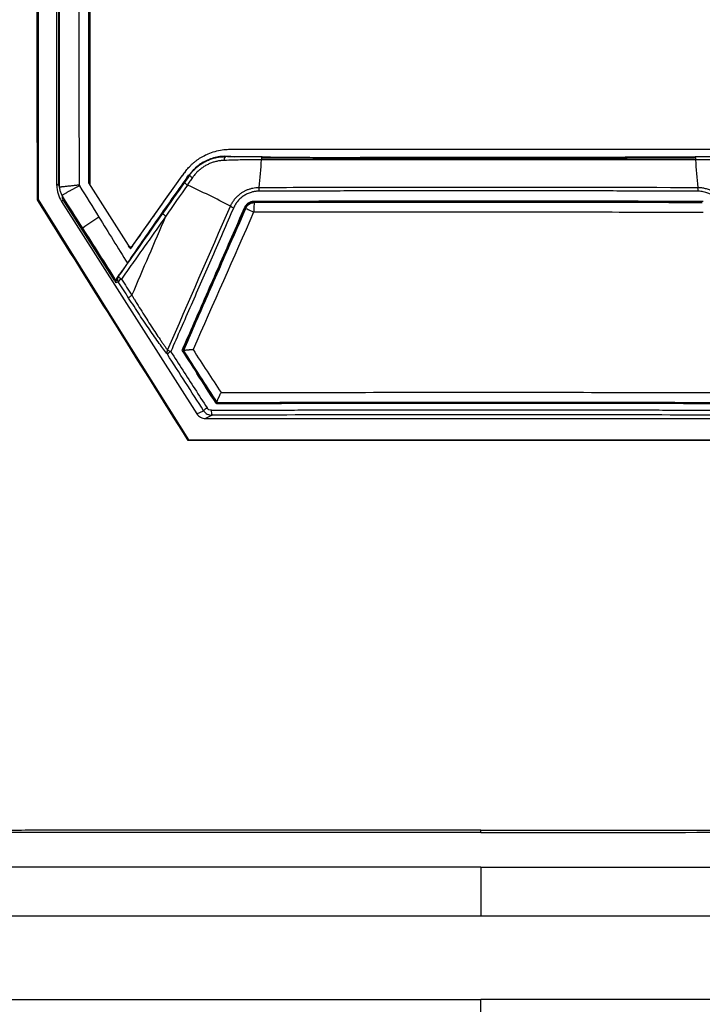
# Model space of a CAD drawing. Header units: millimetres. Extents: x 155473 to 158085, y 111018 to 114514.
# Tile 108 of 181: x 156952 to 157020, y 112861 to 112960. Entities that reach past the tile are written whole.
import ezdxf

# ---------------------------------------------------------------- set-up
doc = ezdxf.new("R2010")
doc.units = ezdxf.units.MM

msp = doc.modelspace()

# ---------------------------------------------------------------- linework, layer by layer
at = {"color": 7, "linetype": 'Continuous', "lineweight": 25}
for p, q in [((156953.516, 113052.988), (156953.516, 112941.716)), ((156955.399, 112943.144), (156955.399, 113050.619)), ((156955.555, 113050.185), (156955.565, 112943.287)), ((156958.711, 112943.256), (156958.71, 113048.497)), ((156976.856, 112945.979), (156976.004, 112945.98)), ((157019.429, 112945.987), (157018.566, 112945.986)), ((156955.399, 112943.144), (156955.565, 112943.287)), ((156958.572, 112943.407), (156962.788, 112936.763)), ((156958.711, 112943.202), (156958.711, 112943.256)), ((156958.711, 112943.256), (156958.711, 112943.256)), ((156962.999, 112937.074), (156967.971, 112944.113)), ((156968.688, 112944.18), (156968.725, 112944.179)), ((156953.516, 112941.716), (156953.443, 112941.696)), ((156956.033, 112941.68), (156955.867, 112941.536)), ((156955.867, 112941.536), (156969.455, 112920.196)), ((156961.206, 112933.557), (156956.033, 112941.68)), ((156962.999, 112937.061), (156962.999, 112937.074)), ((156961.206, 112933.557), (156961.329, 112933.365)), ((156961.55, 112933.465), (156961.329, 112933.365)), ((156961.562, 112934.019), (156961.505, 112933.993)), ((156967.986, 112926.548), (156967.971, 112926.571)), ((156969.455, 112920.196), (156970.129, 112920.52)), ((156971.396, 112921.263), (156971.378, 112921.263)), ((156970.976, 112920.058), (156970.301, 112919.733)), ((156970.301, 112919.733), (157025.129, 112919.733)), ((156968.605, 112917.598), (156968.571, 112917.537)), ((156997.953, 112878.17), (156997.953, 112878.391)), ((157059.711, 112869.753), (156936.195, 112869.753)), ((156997.953, 112821.723), (156997.953, 112861.366))]:
    msp.add_line(p, q, dxfattribs=at)
at = {"color": 7, "linetype": 'Continuous', "lineweight": 25, "flags": 128}
msp.add_lwpolyline([(156953.516, 112941.716), (156961.965, 112928.21), (156968.605, 112917.598)], dxfattribs=at)
at = {"color": 7, "linetype": 'Continuous', "lineweight": 25}
for centre, radius, start, end in [((156941.24, 112947.243), 34.723, 352.88379, 357.49898), ((157054.19, 112947.243), 34.723, 182.50102, 187.11621), ((156972.87, 112940.653), 5.997, 139.89166, 144.76258), ((156958.961, 112943.256), 0.25, 180.00113, 205.6742), ((156969.016, 112944.048), 1.009, 216.71437, 239.0019), ((156969.576, 112944.852), 1.085, 218.37092, 238.60872), ((156937.431, 112874.775), 75.131, 61.90018, 65.57643), ((156978.736, 112942.597), 3.06, 173.53916, 180.66285), ((157016.694, 112942.597), 3.06, 359.33715, 6.46084), ((156967.019, 112941.171), 1.307, 219.77485, 238.79499), ((156975.858, 112947.118), 6.786, 243.39635, 246.44714), ((156971.003, 112921.292), 21.858, 121.37669, 126.51155), ((156962.794, 112937.218), 0.25, 212.41536, 324.75528), ((156961.973, 112933.733), 0.5, 145.16675, 212.37611), ((156962.422, 112932.744), 1.131, 118.74175, 140.39853), ((156962.437, 112934.678), 1.094, 216.97581, 239.31574), ((156966.866, 112926.38), 0.425, 146.97535, 206.97614), ((156967.507, 112925.246), 1.387, 119.21858, 137.27225), ((156968.614, 112930.546), 4.462, 241.8596, 246.41955), ((156971.283, 112919.374), 1.627, 119.57772, 135.1934), ((156971.934, 112920.444), 1.033, 173.66211, 201.99567)]:
    msp.add_arc(centre, radius, start, end, dxfattribs=at)
for points, knots in [([(156997.953, 112874.672), (156990.166, 112874.672), (156982.481, 112874.672), (156970.839, 112874.672), (156966.939, 112874.672), (156959.054, 112874.672), (156955.069, 112874.672), (156948.982, 112874.672), (156946.422, 112874.672), (156943.826, 112874.672), (156943.045, 112874.672), (156942.787, 112874.67), (156942.242, 112874.686), (156941.957, 112874.703), (156941.066, 112874.785), (156940.421, 112874.881), (156939.034, 112875.208), (156938.293, 112875.439), (156937.172, 112875.907), (156936.799, 112876.082), (156936.069, 112876.464), (156935.713, 112876.671), (156935.033, 112877.108), (156934.708, 112877.337), (156934.101, 112877.804), (156933.817, 112878.042), (156933.025, 112878.757), (156932.579, 112879.232), (156932.005, 112879.917), (156931.83, 112880.141), (156931.507, 112880.579), (156931.361, 112880.793), (156930.098, 112882.686), (156929.047, 112884.262), (156927.016, 112887.306), (156926.033, 112888.778), (156924.097, 112891.68), (156923.144, 112893.108), (156921.236, 112895.969), (156920.281, 112897.4), (156918.339, 112900.31), (156917.351, 112901.79), (156916.07, 112903.711), (156915.822, 112904.12), (156915.359, 112904.99), (156915.143, 112905.452), (156914.758, 112906.417), (156914.588, 112906.921), (156914.306, 112907.954), (156914.194, 112908.483), (156914.032, 112909.543), (156913.983, 112910.075), (156913.953, 112910.858), (156913.953, 112911.116), (156913.953, 112911.631), (156913.953, 112912.919), (156913.953, 112918.327), (156913.953, 112931.718), (156913.953, 112960.559), (156913.953, 112985.277), (156913.953, 113067.67), (156913.953, 113133.59), (156913.953, 113199.509)], [0, 0, 0, 0, 0.0625, 0.0625, 0.09375, 0.09375, 0.125, 0.125, 0.140625, 0.144531, 0.144531, 0.146484, 0.146484, 0.148438, 0.148438, 0.152344, 0.152344, 0.15625, 0.15625, 0.158203, 0.158203, 0.160156, 0.160156, 0.162109, 0.162109, 0.164063, 0.164063, 0.167969, 0.167969, 0.169922, 0.169922, 0.171875, 0.171875, 0.1875, 0.1875, 0.203125, 0.203125, 0.21875, 0.21875, 0.234375, 0.234375, 0.25, 0.25, 0.253906, 0.253906, 0.257813, 0.257813, 0.261719, 0.261719, 0.265625, 0.265625, 0.269531, 0.269531, 0.271484, 0.271484, 0.273438, 0.28125, 0.3125, 0.375, 0.5, 0.5, 1, 1, 1, 1]), ([(156997.953, 112874.672), (157005.74, 112874.672), (157013.425, 112874.672), (157025.067, 112874.672), (157028.967, 112874.672), (157036.852, 112874.672), (157040.837, 112874.672), (157046.924, 112874.672), (157049.484, 112874.672), (157052.08, 112874.672), (157052.861, 112874.672), (157053.119, 112874.67), (157053.664, 112874.686), (157053.949, 112874.703), (157054.84, 112874.785), (157055.485, 112874.881), (157056.872, 112875.208), (157057.613, 112875.439), (157058.734, 112875.907), (157059.107, 112876.082), (157059.837, 112876.464), (157060.193, 112876.671), (157060.873, 112877.108), (157061.198, 112877.337), (157061.805, 112877.804), (157062.089, 112878.042), (157062.881, 112878.757), (157063.327, 112879.232), (157063.901, 112879.917), (157064.076, 112880.141), (157064.399, 112880.579), (157064.545, 112880.793), (157065.808, 112882.686), (157066.859, 112884.262), (157068.89, 112887.306), (157069.873, 112888.778), (157071.809, 112891.68), (157072.762, 112893.108), (157074.67, 112895.969), (157075.625, 112897.4), (157077.567, 112900.31), (157078.555, 112901.79), (157079.836, 112903.711), (157080.084, 112904.12), (157080.547, 112904.99), (157080.763, 112905.452), (157081.148, 112906.417), (157081.318, 112906.921), (157081.6, 112907.954), (157081.712, 112908.483), (157081.874, 112909.543), (157081.923, 112910.075), (157081.953, 112910.858), (157081.953, 112911.116), (157081.953, 112911.631), (157081.953, 112912.919), (157081.953, 112918.327), (157081.953, 112931.718), (157081.953, 112960.559), (157081.953, 112985.277), (157081.953, 113067.67), (157081.953, 113133.59), (157081.953, 113199.509)], [0, 0, 0, 0, 0.0625, 0.0625, 0.09375, 0.09375, 0.125, 0.125, 0.140625, 0.144531, 0.144531, 0.146484, 0.146484, 0.148437, 0.148437, 0.152344, 0.152344, 0.15625, 0.15625, 0.158203, 0.158203, 0.160156, 0.160156, 0.162109, 0.162109, 0.164062, 0.164062, 0.167969, 0.167969, 0.169922, 0.169922, 0.171875, 0.171875, 0.1875, 0.1875, 0.203125, 0.203125, 0.21875, 0.21875, 0.234375, 0.234375, 0.25, 0.25, 0.253906, 0.253906, 0.257813, 0.257813, 0.261719, 0.261719, 0.265625, 0.265625, 0.269531, 0.269531, 0.271484, 0.271484, 0.273438, 0.28125, 0.3125, 0.375, 0.5, 0.5, 1, 1, 1, 1]), ([(156997.953, 112878.391), (156996.319, 112878.391), (156993.059, 112878.391), (156988.178, 112878.39), (156983.31, 112878.389), (156978.445, 112878.387), (156973.149, 112878.385), (156967.44, 112878.382), (156961.332, 112878.379), (156955.26, 112878.374), (156950.713, 112878.37), (156947.681, 112878.367), (156946.156, 112878.366), (156944.634, 112878.364), (156943.534, 112878.365), (156942.768, 112878.362), (156942.212, 112878.379), (156941.282, 112878.471), (156939.995, 112878.742), (156938.596, 112879.257), (156937.24, 112879.996), (156936.04, 112880.89), (156935.194, 112881.738), (156934.658, 112882.39), (156934.321, 112882.844), (156933.975, 112883.37), (156933.594, 112883.939), (156933.066, 112884.731), (156932.287, 112885.898), (156931.148, 112887.606), (156929.146, 112890.608), (156926.382, 112894.75), (156923.817, 112898.595), (156922.102, 112901.165), (156921.246, 112902.447), (156920.394, 112903.725), (156919.73, 112904.721), (156919.273, 112905.402), (156919.034, 112905.767), (156918.837, 112906.098), (156918.657, 112906.426), (156918.492, 112906.754), (156918.342, 112907.081), (156918.206, 112907.403), (156917.946, 112908.082), (156917.636, 112909.173), (156917.477, 112910.359), (156917.449, 112911.252), (156917.454, 112911.766), (156917.453, 112912.246), (156917.453, 112913.017), (156917.453, 112914.506), (156917.453, 112917.857), (156917.453, 112924.723), (156917.453, 112934.737), (156917.453, 112946.753), (156917.453, 112962.775), (156917.453, 112982.8), (156917.453, 113003.743), (156917.453, 113021.599), (156917.453, 113036.373), (156917.453, 113051.147), (156917.453, 113065.922), (156917.453, 113080.699), (156917.453, 113095.476), (156917.453, 113110.255), (156917.453, 113125.035), (156917.453, 113139.815), (156917.453, 113154.597), (156917.453, 113169.38), (156917.453, 113184.163), (156917.453, 113194.018), (156917.453, 113198.946)], [0, 0, 0, 0, 0.012688, 0.025317, 0.037911, 0.050497, 0.063101, 0.07904, 0.094839, 0.110545, 0.126202, 0.130156, 0.134103, 0.138043, 0.141978, 0.142652, 0.143991, 0.1463, 0.149907, 0.154174, 0.157833, 0.161868, 0.165756, 0.167102, 0.16842, 0.170149, 0.171992, 0.173734, 0.177543, 0.182892, 0.189679, 0.20557, 0.221569, 0.225582, 0.22957, 0.233543, 0.237513, 0.238873, 0.23991, 0.240897, 0.241868, 0.242819, 0.24375, 0.244656, 0.245533, 0.249397, 0.253436, 0.254787, 0.256337, 0.257425, 0.258514, 0.262323, 0.268989, 0.284542, 0.31565, 0.346761, 0.377864, 0.44009, 0.502293, 0.540543, 0.578798, 0.617059, 0.655325, 0.693597, 0.731874, 0.770158, 0.808448, 0.846745, 0.885048, 0.923358, 0.961675, 1, 1, 1, 1]), ([(156997.953, 112878.391), (156999.578, 112878.391), (157002.828, 112878.391), (157007.704, 112878.39), (157012.579, 112878.389), (157017.454, 112878.387), (157022.329, 112878.385), (157027.203, 112878.383), (157032.078, 112878.38), (157036.952, 112878.377), (157041.826, 112878.373), (157045.752, 112878.37), (157048.73, 112878.367), (157050.761, 112878.366), (157052.257, 112878.361), (157053.187, 112878.364), (157053.568, 112878.377), (157053.934, 112878.404), (157054.696, 112878.487), (157055.826, 112878.717), (157057.272, 112879.24), (157058.625, 112879.967), (157059.86, 112880.883), (157060.675, 112881.699), (157061.166, 112882.289), (157061.48, 112882.695), (157061.776, 112883.135), (157062.202, 112883.775), (157063.157, 112885.205), (157064.501, 112887.22), (157066.875, 112890.78), (157069.624, 112894.9), (157072.485, 112899.189), (157074.669, 112902.459), (157075.876, 112904.276), (157076.578, 112905.32), (157076.862, 112905.747), (157077.324, 112906.525), (157077.852, 112907.701), (157078.274, 112909.183), (157078.422, 112910.309), (157078.451, 112911.068), (157078.454, 112911.444), (157078.453, 112911.831), (157078.453, 112912.582), (157078.453, 112914.209), (157078.453, 112917.714), (157078.453, 112924.723), (157078.453, 112934.749), (157078.453, 112946.764), (157078.453, 112962.792), (157078.453, 112982.806), (157078.453, 113003.754), (157078.453, 113021.612), (157078.453, 113036.395), (157078.453, 113051.175), (157078.453, 113065.954), (157078.453, 113080.73), (157078.453, 113095.506), (157078.453, 113110.282), (157078.453, 113125.057), (157078.453, 113139.832), (157078.453, 113154.609), (157078.453, 113169.387), (157078.453, 113184.167), (157078.453, 113194.019), (157078.453, 113198.946)], [0, 0, 0, 0, 0.012621, 0.025242, 0.037863, 0.050484, 0.063104, 0.075724, 0.088345, 0.100964, 0.113583, 0.126202, 0.131461, 0.136719, 0.141978, 0.14308, 0.14395, 0.144939, 0.145926, 0.149907, 0.153857, 0.157834, 0.161797, 0.165756, 0.166755, 0.167756, 0.169749, 0.170865, 0.173735, 0.1831, 0.18968, 0.20697, 0.221569, 0.229733, 0.237514, 0.238511, 0.239507, 0.241501, 0.24553, 0.249478, 0.253433, 0.254314, 0.255376, 0.256348, 0.257321, 0.261209, 0.268986, 0.28454, 0.315647, 0.346847, 0.377862, 0.440135, 0.502291, 0.540577, 0.578857, 0.617133, 0.655406, 0.693679, 0.731952, 0.770227, 0.808505, 0.846788, 0.885078, 0.923376, 0.961682, 1, 1, 1, 1]), ([(156899.953, 113197.451), (156899.953, 113180.021), (156899.953, 113162.426), (156899.953, 113127.007), (156899.953, 113109.183), (156899.953, 113055.536), (156899.953, 113019.542), (156899.953, 112965.941), (156899.953, 112948.139), (156899.953, 112926.038), (156899.953, 112919.419), (156899.953, 112911.719), (156899.953, 112908.287), (156899.953, 112907.052), (156899.953, 112906.777), (156899.952, 112906.637), (156899.958, 112906.25), (156899.97, 112906.027), (156900.003, 112905.613), (156900.024, 112905.421), (156900.072, 112905.051), (156900.099, 112904.876), (156900.19, 112904.367), (156900.263, 112904.052), (156900.43, 112903.44), (156900.525, 112903.144), (156900.739, 112902.558), (156900.859, 112902.268), (156901.132, 112901.679), (156901.286, 112901.382), (156901.56, 112900.91), (156901.659, 112900.749), (156901.825, 112900.494), (156901.884, 112900.407), (156901.999, 112900.234), (156902.288, 112899.802), (156903.042, 112898.673), (156903.744, 112897.621), (156906.095, 112894.1), (156908.014, 112891.228), (156911.875, 112885.444), (156913.818, 112882.535), (156917.671, 112876.764), (156919.581, 112873.904), (156922.384, 112869.706), (156923.425, 112868.148), (156924.449, 112866.614), (156924.677, 112866.273), (156924.79, 112866.107), (156925.13, 112865.642), (156925.356, 112865.367), (156926.042, 112864.598), (156926.509, 112864.166), (156927.482, 112863.396), (156927.989, 112863.06), (156929.069, 112862.464), (156929.64, 112862.205), (156930.59, 112861.875), (156930.922, 112861.776), (156931.636, 112861.601), (156932.016, 112861.525), (156932.658, 112861.439), (156932.884, 112861.414), (156933.372, 112861.378), (156933.636, 112861.367), (156934.544, 112861.366), (156935.154, 112861.366), (156945.52, 112861.366), (156955.688, 112861.366), (156976.557, 112861.366), (156987.255, 112861.366), (156997.953, 112861.366)], [0, 0, 0, 0, 0.125, 0.125, 0.25, 0.25, 0.5, 0.5, 0.625, 0.625, 0.65625, 0.671875, 0.679688, 0.680664, 0.680664, 0.681641, 0.681641, 0.683594, 0.683594, 0.685547, 0.685547, 0.6875, 0.6875, 0.691406, 0.691406, 0.695313, 0.695313, 0.699219, 0.699219, 0.703125, 0.703125, 0.705078, 0.705078, 0.706055, 0.706055, 0.707031, 0.710938, 0.71875, 0.71875, 0.75, 0.75, 0.78125, 0.78125, 0.8125, 0.8125, 0.828125, 0.830078, 0.830078, 0.832031, 0.832031, 0.835938, 0.835938, 0.84375, 0.84375, 0.851563, 0.851563, 0.859375, 0.859375, 0.863281, 0.863281, 0.867188, 0.867188, 0.869141, 0.869141, 0.871094, 0.871094, 0.875, 0.875, 0.9375, 0.9375, 1, 1, 1, 1]), ([(157095.953, 113197.451), (157095.953, 113180.021), (157095.953, 113162.426), (157095.953, 113127.007), (157095.953, 113109.183), (157095.953, 113055.536), (157095.953, 113019.542), (157095.953, 112965.941), (157095.953, 112948.139), (157095.953, 112926.038), (157095.953, 112919.419), (157095.953, 112911.719), (157095.953, 112908.287), (157095.953, 112907.052), (157095.953, 112906.777), (157095.954, 112906.637), (157095.948, 112906.25), (157095.936, 112906.027), (157095.903, 112905.613), (157095.882, 112905.421), (157095.834, 112905.051), (157095.807, 112904.876), (157095.716, 112904.367), (157095.643, 112904.052), (157095.476, 112903.44), (157095.381, 112903.144), (157095.167, 112902.558), (157095.048, 112902.268), (157094.774, 112901.679), (157094.62, 112901.382), (157094.346, 112900.91), (157094.247, 112900.749), (157094.081, 112900.494), (157094.022, 112900.407), (157093.907, 112900.234), (157093.618, 112899.802), (157092.864, 112898.673), (157092.162, 112897.621), (157089.811, 112894.1), (157087.893, 112891.228), (157084.031, 112885.444), (157082.088, 112882.535), (157078.235, 112876.764), (157076.325, 112873.904), (157073.522, 112869.706), (157072.481, 112868.148), (157071.457, 112866.614), (157071.23, 112866.273), (157071.116, 112866.107), (157070.776, 112865.642), (157070.55, 112865.367), (157069.864, 112864.598), (157069.397, 112864.166), (157068.424, 112863.396), (157067.917, 112863.06), (157066.837, 112862.464), (157066.266, 112862.205), (157065.316, 112861.875), (157064.984, 112861.776), (157064.27, 112861.601), (157063.89, 112861.525), (157063.248, 112861.439), (157063.023, 112861.414), (157062.534, 112861.378), (157062.27, 112861.367), (157061.362, 112861.366), (157060.753, 112861.366), (157050.386, 112861.366), (157040.218, 112861.366), (157019.349, 112861.366), (157008.651, 112861.366), (156997.953, 112861.366)], [0, 0, 0, 0, 0.125, 0.125, 0.25, 0.25, 0.5, 0.5, 0.625, 0.625, 0.65625, 0.671875, 0.679687, 0.680664, 0.680664, 0.681641, 0.681641, 0.683594, 0.683594, 0.685547, 0.685547, 0.6875, 0.6875, 0.691406, 0.691406, 0.695312, 0.695312, 0.699219, 0.699219, 0.703125, 0.703125, 0.705078, 0.705078, 0.706055, 0.706055, 0.707031, 0.710937, 0.71875, 0.71875, 0.75, 0.75, 0.78125, 0.78125, 0.8125, 0.8125, 0.828125, 0.830078, 0.830078, 0.832031, 0.832031, 0.835937, 0.835937, 0.84375, 0.84375, 0.851562, 0.851562, 0.859375, 0.859375, 0.863281, 0.863281, 0.867187, 0.867187, 0.869141, 0.869141, 0.871094, 0.871094, 0.875, 0.875, 0.9375, 0.9375, 1, 1, 1, 1]), ([(156953.443, 112941.696), (156953.441, 112944.351), (156953.437, 112949.66), (156953.432, 112957.624), (156953.427, 112965.587), (156953.423, 112973.548), (156953.419, 112981.508), (156953.415, 112989.466), (156953.411, 112997.424), (156953.408, 113005.381), (156953.406, 113013.337), (156953.404, 113021.292), (156953.402, 113029.246), (156953.4, 113037.2), (156953.399, 113045.153), (156953.399, 113050.455), (156953.398, 113053.105)], [0, 0, 0, 0, 0.071485, 0.142957, 0.214419, 0.285871, 0.357313, 0.428746, 0.500172, 0.571591, 0.643003, 0.71441, 0.785812, 0.857211, 0.928607, 1, 1, 1, 1]), ([(156955.679, 112942.95), (156955.68, 112944.066), (156955.679, 112945.182), (156955.679, 112947.415), (156955.679, 112948.532), (156955.679, 112951.881), (156955.679, 112954.113), (156955.678, 112960.812), (156955.678, 112965.277), (156955.677, 112978.674), (156955.676, 112987.605), (156955.673, 113014.398), (156955.672, 113032.26), (156955.67, 113050.122)], [0, 0, 0, 0, 0.03125, 0.03125, 0.0625, 0.0625, 0.125, 0.125, 0.25, 0.25, 0.5, 0.5, 1, 1, 1, 1]), ([(156957.534, 113050.116), (156957.547, 113040.748), (156957.572, 113022.925), (156957.586, 112996.191), (156957.583, 112975.259), (156957.591, 112960.109), (156957.602, 112952.534), (156957.619, 112947.857), (156957.636, 112945.183), (156957.647, 112943.847), (156957.653, 112943.177)], [0, 0, 0, 0, 0.262789, 0.4999996, 0.7499995, 0.8499994, 0.9249993, 0.9624994, 0.9812255, 1, 1, 1, 1]), ([(156958.56, 113049.216), (156958.561, 113040.142), (156958.563, 113022.507), (156958.566, 113000.464), (156958.568, 112983.085), (156958.569, 112971.072), (156958.57, 112960.932), (156958.571, 112953.327), (156958.572, 112947.706), (156958.572, 112944.62), (156958.572, 112943.407)], [0, 0, 0, 0, 0.2572637, 0.5000023, 0.6250037, 0.750005, 0.8406302, 0.9125043, 0.9656276, 1, 1, 1, 1]), ([(156958.71, 113048.442), (156958.71, 113030.902), (156958.711, 113013.362), (156958.711, 112987.052), (156958.711, 112978.282), (156958.711, 112965.127), (156958.711, 112960.742), (156958.711, 112954.165), (156958.711, 112951.972), (156958.711, 112948.683), (156958.711, 112947.587), (156958.711, 112945.394), (156958.711, 112944.298), (156958.711, 112943.202)], [0, 0, 0, 0, 0.5, 0.5, 0.75, 0.75, 0.875, 0.875, 0.9375, 0.9375, 0.96875, 0.96875, 1, 1, 1, 1]), ([(156968.155, 112944.361), (156968.201, 112944.425), (156968.295, 112944.555), (156968.449, 112944.745), (156968.616, 112944.935), (156968.797, 112945.123), (156968.992, 112945.307), (156969.201, 112945.487), (156969.425, 112945.661), (156969.664, 112945.828), (156969.918, 112945.987), (156970.272, 112946.183), (156970.779, 112946.412), (156971.442, 112946.622), (156972.075, 112946.734), (156972.526, 112946.768), (156972.738, 112946.771), (156972.8, 112946.771)], [0, 0, 0, 0, 0.043586, 0.088603, 0.135052, 0.182932, 0.232245, 0.28299, 0.335167, 0.388776, 0.443817, 0.50029, 0.612027, 0.750527, 0.882916, 0.96609, 1, 1, 1, 1]), ([(156972.8, 112946.771), (156973.624, 112946.772), (156975.276, 112946.774), (156977.754, 112946.777), (156980.237, 112946.779), (156982.723, 112946.781), (156985.213, 112946.783), (156987.707, 112946.784), (156990.204, 112946.786), (156992.705, 112946.786), (156995.21, 112946.787), (156998.27, 112946.787), (157001.882, 112946.787), (157006.042, 112946.785), (157010.197, 112946.783), (157014.347, 112946.78), (157018.491, 112946.776), (157021.251, 112946.773), (157022.631, 112946.771)], [0, 0, 0, 0, 0.049692, 0.099451, 0.149279, 0.199175, 0.249142, 0.299179, 0.349289, 0.39947, 0.449726, 0.500055, 0.583623, 0.667088, 0.750454, 0.833725, 0.916906, 1, 1, 1, 1]), ([(156973.188, 112945.983), (156972.77, 112946.067), (156972.339, 112946.09), (156971.488, 112946.012), (156971.068, 112945.911), (156970.275, 112945.593), (156969.901, 112945.376), (156969.23, 112944.845), (156968.933, 112944.53), (156968.688, 112944.18)], [0, 0, 0, 0, 0.25, 0.25, 0.5, 0.5, 0.75, 0.75, 1, 1, 1, 1]), ([(156968.725, 112944.179), (156968.767, 112944.236), (156968.85, 112944.352), (156968.986, 112944.516), (156969.128, 112944.674), (156969.279, 112944.825), (156969.435, 112944.968), (156969.599, 112945.103), (156969.769, 112945.23), (156969.944, 112945.348), (156970.125, 112945.458), (156970.377, 112945.594), (156970.705, 112945.742), (156971.111, 112945.879), (156971.518, 112945.972), (156971.922, 112946.028), (156972.19, 112946.034), (156972.322, 112946.036)], [0, 0, 0, 0, 0.050102, 0.100184, 0.150248, 0.200295, 0.250328, 0.300348, 0.350357, 0.400357, 0.450349, 0.500336, 0.604302, 0.706224, 0.806128, 0.904043, 1, 1, 1, 1]), ([(156972.182, 112945.655), (156972.12, 112945.652), (156971.995, 112945.647), (156971.808, 112945.627), (156971.622, 112945.599), (156971.439, 112945.563), (156971.258, 112945.518), (156971.08, 112945.464), (156970.906, 112945.403), (156970.735, 112945.334), (156970.569, 112945.259), (156970.348, 112945.146), (156970.08, 112944.984), (156969.774, 112944.759), (156969.493, 112944.506), (156969.235, 112944.23), (156969.085, 112944.028), (156969.01, 112943.926)], [0, 0, 0, 0, 0.051399, 0.102456, 0.153195, 0.203645, 0.253834, 0.303783, 0.353369, 0.402545, 0.451325, 0.499719, 0.600841, 0.701197, 0.801032, 0.900563, 1, 1, 1, 1]), ([(156972.322, 112946.036), (156972.29, 112946.034), (156972.259, 112945.995), (156972.209, 112945.858), (156972.19, 112945.761), (156972.182, 112945.655)], [0, 0, 0, 0, 0.5, 0.5, 1, 1, 1, 1]), ([(156975.93, 112945.727), (156975.825, 112945.727), (156975.615, 112945.728), (156975.302, 112945.726), (156974.987, 112945.723), (156974.672, 112945.719), (156974.354, 112945.714), (156973.837, 112945.703), (156973.112, 112945.685), (156972.497, 112945.665), (156972.182, 112945.655)], [0, 0, 0, 0, 0.082291, 0.16447, 0.247225, 0.330844, 0.415001, 0.500268, 0.744803, 1, 1, 1, 1]), ([(156975.977, 112946.014), (156975.355, 112946.016), (156974.113, 112946.021), (156972.91, 112946.029), (156972.309, 112946.033)], [0, 0, 0, 0, 0.500542, 1, 1, 1, 1]), ([(156975.978, 112946.011), (156975.975, 112946.009), (156975.968, 112946.003), (156975.957, 112945.966), (156975.946, 112945.905), (156975.937, 112945.825), (156975.932, 112945.76), (156975.93, 112945.727)], [0, 0, 0, 0, 0.134904, 0.351088, 0.567457, 0.7838, 1, 1, 1, 1]), ([(157019.5, 112945.727), (157019.034, 112945.726), (157018.101, 112945.724), (157016.699, 112945.721), (157015.298, 112945.719), (157013.896, 112945.716), (157012.493, 112945.714), (157011.089, 112945.712), (157009.685, 112945.71), (157008.28, 112945.709), (157006.875, 112945.707), (157005.469, 112945.706), (157004.063, 112945.705), (157002.656, 112945.704), (157001.248, 112945.704), (156999.84, 112945.703), (156998.431, 112945.703), (156997.021, 112945.703), (156995.611, 112945.703), (156994.201, 112945.704), (156992.791, 112945.704), (156991.381, 112945.705), (156989.973, 112945.706), (156988.565, 112945.707), (156987.157, 112945.709), (156985.751, 112945.71), (156984.345, 112945.712), (156982.941, 112945.714), (156981.537, 112945.716), (156980.134, 112945.719), (156978.732, 112945.721), (156977.33, 112945.724), (156976.397, 112945.726), (156975.93, 112945.727)], [0, 0, 0, 0, 0.032271, 0.06453, 0.096779, 0.129019, 0.161254, 0.193483, 0.225709, 0.257934, 0.290159, 0.322386, 0.354616, 0.386852, 0.419094, 0.451345, 0.483607, 0.515881, 0.548173, 0.580475, 0.612778, 0.645073, 0.677357, 0.709633, 0.741901, 0.774164, 0.806424, 0.838681, 0.870939, 0.903198, 0.93546, 0.967727, 1, 1, 1, 1]), ([(156976.018, 112945.914), (156976.015, 112945.934), (156976.008, 112945.976), (156975.995, 112946.008), (156975.985, 112946.021), (156975.979, 112946.013), (156975.978, 112946.011)], [0, 0, 0, 0, 0.296059, 0.592401, 0.888639, 1, 1, 1, 1]), ([(156976.018, 112945.914), (156976.469, 112945.912), (156977.371, 112945.909), (156978.724, 112945.904), (156980.078, 112945.9), (156981.432, 112945.896), (156982.787, 112945.892), (156984.142, 112945.889), (156985.497, 112945.886), (156986.853, 112945.883), (156988.209, 112945.881), (156989.566, 112945.879), (156990.923, 112945.877), (156992.281, 112945.876), (156993.639, 112945.875), (156994.997, 112945.874), (156996.356, 112945.874), (156998.168, 112945.874), (157000.432, 112945.875), (157003.148, 112945.878), (157005.863, 112945.881), (157008.576, 112945.887), (157011.288, 112945.893), (157013.998, 112945.901), (157016.707, 112945.91), (157018.511, 112945.917), (157019.413, 112945.921)], [0, 0, 0, 0, 0.031301, 0.0625877, 0.0938617, 0.1251246, 0.156378, 0.1876235, 0.2188628, 0.2500974, 0.2813289, 0.3125589, 0.3437891, 0.375021, 0.4062563, 0.4374965, 0.4687433, 0.4999982, 0.5624754, 0.6249335, 0.6873853, 0.7498438, 0.8123217, 0.8748319, 0.9373871, 1, 1, 1, 1]), ([(157018.566, 112945.986), (157013.133, 112945.964), (157007.672, 112945.95), (156999.473, 112945.942), (156996.737, 112945.942), (156991.275, 112945.944), (156988.548, 112945.948), (156985.825, 112945.953)], [0, 0, 0, 0, 0.5, 0.5, 0.75, 0.75, 1, 1, 1, 1]), ([(157019.413, 112945.921), (157019.417, 112945.941), (157019.424, 112945.98), (157019.436, 112946.01), (157019.446, 112946.021), (157019.452, 112946.013), (157019.453, 112946.011)], [0, 0, 0, 0, 0.299275, 0.598547, 0.897821, 1, 1, 1, 1]), ([(157023.122, 112946.033), (157022.522, 112946.029), (157021.319, 112946.021), (157020.076, 112946.016), (157019.453, 112946.014)], [0, 0, 0, 0, 0.499418, 1, 1, 1, 1]), ([(157019.453, 112946.011), (157019.456, 112946.008), (157019.463, 112946.002), (157019.474, 112945.964), (157019.485, 112945.904), (157019.494, 112945.824), (157019.498, 112945.76), (157019.5, 112945.727)], [0, 0, 0, 0, 0.141368, 0.356027, 0.570684, 0.785342, 1, 1, 1, 1]), ([(157023.248, 112945.655), (157022.933, 112945.665), (157022.317, 112945.685), (157021.487, 112945.706), (157020.762, 112945.719), (157020.132, 112945.727), (157019.71, 112945.727), (157019.5, 112945.727)], [0, 0, 0, 0, 0.2559379, 0.5002163, 0.6692194, 0.8354135, 1, 1, 1, 1]), ([(156962.788, 112936.763), (156963.214, 112937.366), (156964.109, 112938.632), (156965.451, 112940.532), (156966.478, 112941.987), (156967.149, 112942.937), (156967.596, 112943.57), (156967.931, 112944.045), (156968.155, 112944.361)], [0, 0, 0, 0, 0.23808, 0.500053, 0.750096, 0.81261, 0.875103, 1, 1, 1, 1]), ([(156962.483, 112935.338), (156963.497, 112936.812), (156964.516, 112938.287), (156966.051, 112940.493), (156966.564, 112941.228), (156967.334, 112942.326), (156967.59, 112942.689), (156967.994, 112943.264), (156968.131, 112943.458), (156968.396, 112943.836), (156968.525, 112944.02), (156968.654, 112944.204)], [0, 0, 0, 0, 0.5, 0.5, 0.75, 0.75, 0.875, 0.875, 0.9375, 0.9375, 1, 1, 1, 1]), ([(156969.01, 112943.926), (156968.925, 112943.803), (156968.753, 112943.555), (156968.582, 112943.307), (156968.496, 112943.183)], [0, 0, 0, 0, 0.4983144, 1, 1, 1, 1]), ([(156955.399, 112943.14), (156955.399, 112942.861), (156955.439, 112942.577), (156955.598, 112942.032), (156955.718, 112941.771), (156955.867, 112941.536)], [0, 0, 0, 0, 0.5, 0.5, 1, 1, 1, 1]), ([(156955.917, 112942.122), (156955.894, 112942.175), (156955.848, 112942.281), (156955.791, 112942.444), (156955.743, 112942.611), (156955.704, 112942.779), (156955.686, 112942.893), (156955.677, 112942.95)], [0, 0, 0, 0, 0.1998717, 0.3998073, 0.599807, 0.7998712, 1, 1, 1, 1]), ([(156957.653, 112943.177), (156957.609, 112943.172), (156957.517, 112943.161), (156957.372, 112943.145), (156957.213, 112943.128), (156957.042, 112943.11), (156956.86, 112943.091), (156956.672, 112943.072), (156956.483, 112943.052), (156956.304, 112943.034), (156956.141, 112943.016), (156955.998, 112943), (156955.875, 112942.985), (156955.777, 112942.971), (156955.707, 112942.959), (156955.689, 112942.953), (156955.679, 112942.95)], [0, 0, 0, 0, 0.044046, 0.09315, 0.147512, 0.207286, 0.27255, 0.343271, 0.419281, 0.500238, 0.576741, 0.656998, 0.740322, 0.825891, 0.912776, 1, 1, 1, 1]), ([(156957.676, 112943.098), (156957.632, 112943.076), (156957.543, 112943.034), (156957.411, 112942.968), (156957.28, 112942.902), (156957.15, 112942.835), (156957.024, 112942.769), (156956.901, 112942.704), (156956.783, 112942.64), (156956.671, 112942.579), (156956.566, 112942.521), (156956.444, 112942.452), (156956.313, 112942.377), (156956.182, 112942.3), (156956.075, 112942.235), (156955.995, 112942.184), (156955.94, 112942.146), (156955.925, 112942.133), (156955.918, 112942.126)], [0, 0, 0, 0, 0.049014, 0.098635, 0.148732, 0.199163, 0.249779, 0.300427, 0.350952, 0.401202, 0.451026, 0.500282, 0.584488, 0.669232, 0.753819, 0.837563, 0.919817, 1, 1, 1, 1]), ([(156957.653, 112943.177), (156957.656, 112943.164), (156957.663, 112943.137), (156957.671, 112943.111), (156957.676, 112943.098)], [0, 0, 0, 0, 0.500026, 1, 1, 1, 1]), ([(156972.819, 112941.05), (156972.844, 112941.105), (156972.895, 112941.216), (156972.983, 112941.376), (156973.079, 112941.531), (156973.184, 112941.68), (156973.297, 112941.822), (156973.418, 112941.957), (156973.547, 112942.086), (156973.683, 112942.207), (156973.827, 112942.32), (156974.003, 112942.443), (156974.218, 112942.571), (156974.478, 112942.696), (156974.758, 112942.8), (156975.056, 112942.878), (156975.371, 112942.93), (156975.587, 112942.937), (156975.696, 112942.941)], [0, 0, 0, 0, 0.049878, 0.100056, 0.150038, 0.199759, 0.249391, 0.299115, 0.349064, 0.399253, 0.449322, 0.499347, 0.576283, 0.655554, 0.73722, 0.822025, 0.910014, 1, 1, 1, 1]), ([(156975.676, 112942.561), (156975.623, 112942.56), (156975.516, 112942.558), (156975.356, 112942.543), (156975.198, 112942.52), (156975.041, 112942.487), (156974.809, 112942.424), (156974.509, 112942.309), (156974.159, 112942.113), (156973.841, 112941.869), (156973.592, 112941.613), (156973.402, 112941.366), (156973.26, 112941.139), (156973.184, 112940.978), (156973.146, 112940.897)], [0, 0, 0, 0, 0.050332, 0.100421, 0.150436, 0.200543, 0.250912, 0.375837, 0.500752, 0.625637, 0.750448, 0.833814, 0.916737, 1, 1, 1, 1]), ([(157019.754, 112942.561), (157019.282, 112942.563), (157018.338, 112942.566), (157016.92, 112942.57), (157015.502, 112942.574), (157014.083, 112942.578), (157012.662, 112942.581), (157011.241, 112942.584), (157009.819, 112942.587), (157008.397, 112942.59), (157006.974, 112942.592), (157005.55, 112942.594), (157004.126, 112942.595), (157002.702, 112942.596), (157001.277, 112942.597), (156999.853, 112942.598), (156998.428, 112942.598), (156997.003, 112942.598), (156995.578, 112942.598), (156994.153, 112942.597), (156992.729, 112942.596), (156991.304, 112942.595), (156989.88, 112942.594), (156988.457, 112942.592), (156987.034, 112942.59), (156985.611, 112942.587), (156984.189, 112942.584), (156982.768, 112942.581), (156981.348, 112942.578), (156979.929, 112942.574), (156978.51, 112942.57), (156977.093, 112942.566), (156976.149, 112942.563), (156975.676, 112942.561)], [0, 0, 0, 0, 0.032258, 0.064516, 0.096774, 0.129032, 0.16129, 0.193548, 0.225806, 0.258064, 0.290322, 0.32258, 0.354838, 0.387096, 0.419355, 0.451613, 0.483871, 0.516129, 0.548387, 0.580645, 0.612904, 0.645162, 0.67742, 0.709678, 0.741936, 0.774194, 0.806452, 0.83871, 0.870968, 0.903226, 0.935484, 0.967742, 1, 1, 1, 1]), ([(156975.696, 112942.941), (156979.349, 112942.953), (156983.012, 112942.963), (156988.518, 112942.972), (156990.356, 112942.974), (156994.036, 112942.977), (156995.878, 112942.978), (157005.076, 112942.978), (157012.415, 112942.966), (157019.735, 112942.941)], [0, 0, 0, 0, 0.25, 0.25, 0.375, 0.375, 0.5, 0.5, 1, 1, 1, 1]), ([(157019.735, 112942.941), (157019.794, 112942.94), (157019.916, 112942.937), (157020.1, 112942.92), (157020.289, 112942.892), (157020.481, 112942.851), (157020.674, 112942.796), (157020.869, 112942.728), (157021.065, 112942.644), (157021.26, 112942.544), (157021.491, 112942.404), (157021.748, 112942.213), (157022.015, 112941.963), (157022.25, 112941.683), (157022.454, 112941.38), (157022.559, 112941.16), (157022.612, 112941.05)], [0, 0, 0, 0, 0.049164, 0.100087, 0.152832, 0.206823, 0.262079, 0.318786, 0.377187, 0.437501, 0.4994, 0.600003, 0.70049, 0.800067, 0.899961, 1, 1, 1, 1]), ([(157022.285, 112940.897), (157022.262, 112940.946), (157022.217, 112941.044), (157022.14, 112941.185), (157022.055, 112941.322), (157021.962, 112941.453), (157021.811, 112941.642), (157021.587, 112941.872), (157021.267, 112942.115), (157020.917, 112942.311), (157020.584, 112942.438), (157020.283, 112942.513), (157020.02, 112942.553), (157019.843, 112942.559), (157019.754, 112942.561)], [0, 0, 0, 0, 0.050305, 0.100377, 0.150387, 0.200507, 0.250906, 0.375763, 0.500739, 0.625568, 0.750438, 0.833771, 0.916703, 1, 1, 1, 1]), ([(156975.249, 112941.524), (156975.146, 112941.516), (156975.043, 112941.509), (156974.845, 112941.453), (156974.749, 112941.406), (156974.575, 112941.293), (156974.495, 112941.224), (156974.361, 112941.062), (156974.31, 112940.971), (156974.264, 112940.877)], [0, 0, 0, 0, 0.25, 0.25, 0.5, 0.5, 0.75, 0.75, 1, 1, 1, 1]), ([(156974.265, 112940.96), (156974.279, 112940.99), (156974.306, 112941.048), (156974.358, 112941.13), (156974.427, 112941.219), (156974.516, 112941.311), (156974.631, 112941.399), (156974.757, 112941.469), (156974.892, 112941.52), (156975.033, 112941.553), (156975.13, 112941.557), (156975.178, 112941.56)], [0, 0, 0, 0, 0.0833904, 0.1665975, 0.2504135, 0.3749544, 0.4993465, 0.6237411, 0.7489781, 0.874785, 1, 1, 1, 1]), ([(156974.353, 112940.835), (156974.367, 112940.864), (156974.394, 112940.922), (156974.445, 112941.003), (156974.502, 112941.078), (156974.566, 112941.147), (156974.638, 112941.21), (156974.741, 112941.285), (156974.881, 112941.359), (156975.063, 112941.415), (156975.189, 112941.422), (156975.252, 112941.425)], [0, 0, 0, 0, 0.0848098, 0.1680354, 0.2504589, 0.3328851, 0.416119, 0.5009425, 0.6683478, 0.8325809, 1, 1, 1, 1]), ([(156975.253, 112941.424), (156975.239, 112941.411), (156975.225, 112941.372), (156975.2, 112941.26), (156975.189, 112941.186), (156975.161, 112940.918), (156975.15, 112940.681), (156975.151, 112940.445)], [0, 0, 0, 0, 0.25, 0.25, 0.5, 0.5, 1, 1, 1, 1]), ([(156975.178, 112941.56), (156975.661, 112941.561), (156976.626, 112941.565), (156978.075, 112941.569), (156979.525, 112941.573), (156980.977, 112941.577), (156982.429, 112941.581), (156983.882, 112941.584), (156985.336, 112941.587), (156986.791, 112941.589), (156988.246, 112941.592), (156989.702, 112941.593), (156991.158, 112941.595), (156992.615, 112941.596), (156994.072, 112941.597), (156995.529, 112941.598), (156996.986, 112941.598), (156998.444, 112941.598), (156999.901, 112941.598), (157001.358, 112941.597), (157002.815, 112941.596), (157004.272, 112941.595), (157005.728, 112941.593), (157007.184, 112941.592), (157008.639, 112941.589), (157010.094, 112941.587), (157011.548, 112941.584), (157013.001, 112941.581), (157014.453, 112941.577), (157015.905, 112941.573), (157017.355, 112941.569), (157018.805, 112941.565), (157019.77, 112941.561), (157020.253, 112941.56)], [0, 0, 0, 0, 0.032257, 0.064514, 0.096772, 0.129029, 0.161286, 0.193544, 0.225801, 0.258059, 0.290316, 0.322574, 0.354832, 0.38709, 0.419348, 0.451606, 0.483864, 0.516122, 0.54838, 0.580639, 0.612897, 0.645155, 0.677414, 0.709672, 0.74193, 0.774189, 0.806447, 0.838706, 0.870965, 0.903223, 0.935482, 0.967741, 1, 1, 1, 1]), ([(157020.18, 112941.508), (157016.452, 112941.514), (157012.716, 112941.518), (157005.23, 112941.526), (157001.48, 112941.529), (156993.968, 112941.532), (156990.215, 112941.531), (156982.716, 112941.528), (156978.977, 112941.525), (156975.249, 112941.524)], [0, 0, 0, 0, 0.25, 0.25, 0.5, 0.5, 0.75, 0.75, 1, 1, 1, 1]), ([(157020.179, 112941.407), (157019.806, 112941.407), (157019.06, 112941.408), (157017.94, 112941.41), (157016.821, 112941.411), (157015.701, 112941.413), (157014.356, 112941.414), (157012.113, 112941.417), (157008.369, 112941.422), (157003.345, 112941.426), (156997.715, 112941.43), (156992.086, 112941.431), (156987.71, 112941.43), (156984.588, 112941.428), (156982.715, 112941.427), (156980.845, 112941.426), (156978.977, 112941.425), (156977.113, 112941.425), (156975.873, 112941.424), (156975.253, 112941.424)], [0, 0, 0, 0, 0.025025, 0.050039, 0.07504, 0.100029, 0.125005, 0.165058, 0.250003, 0.375009, 0.500006, 0.625044, 0.750001, 0.791728, 0.833432, 0.875111, 0.916766, 0.958396, 1, 1, 1, 1]), ([(156973.146, 112940.897), (156972.782, 112940.066), (156972.06, 112938.414), (156970.983, 112935.954), (156969.923, 112933.53), (156968.878, 112931.141), (156967.849, 112928.787), (156967.167, 112927.23), (156966.83, 112926.457)], [0, 0, 0, 0, 0.172711, 0.343003, 0.510878, 0.676335, 0.839376, 1, 1, 1, 1]), ([(156967.971, 112926.571), (156968.375, 112927.496), (156969.191, 112929.362), (156970.428, 112932.188), (156971.686, 112935.066), (156972.968, 112937.996), (156973.83, 112939.967), (156974.265, 112940.96)], [0, 0, 0, 0, 0.192846, 0.389269, 0.589268, 0.792845, 1, 1, 1, 1]), ([(156974.355, 112940.834), (156973.883, 112939.76), (156972.966, 112937.673), (156971.633, 112934.632), (156970.381, 112931.775), (156969.21, 112929.1), (156968.457, 112927.378), (156968.094, 112926.547)], [0, 0, 0, 0, 0.225599, 0.438398, 0.638398, 0.825598, 1, 1, 1, 1]), ([(156975.151, 112940.445), (156974.935, 112940.54), (156974.729, 112940.635), (156974.511, 112940.742), (156974.454, 112940.771), (156974.375, 112940.815), (156974.353, 112940.83), (156974.355, 112940.834)], [0, 0, 0, 0, 0.5, 0.5, 0.75, 0.75, 1, 1, 1, 1]), ([(157020.28, 112940.428), (157018.408, 112940.431), (157016.533, 112940.434), (157012.778, 112940.439), (157007.138, 112940.446), (157001.485, 112940.45), (156993.946, 112940.452), (156988.293, 112940.453), (156982.653, 112940.45), (156978.898, 112940.448), (156977.023, 112940.447), (156975.151, 112940.445)], [0, 0, 0, 0, 0.125, 0.125, 0.25, 0.5, 0.5, 0.75, 0.875, 0.875, 1, 1, 1, 1]), ([(156966.342, 112940.052), (156965.964, 112939.518), (156965.213, 112938.454), (156964.091, 112936.867), (156962.981, 112935.296), (156962.244, 112934.254), (156961.878, 112933.736)], [0, 0, 0, 0, 0.2537078, 0.5049432, 0.7537071, 1, 1, 1, 1]), ([(156962.999, 112937.021), (156962.951, 112936.954), (156962.871, 112936.913), (156962.707, 112936.917), (156962.628, 112936.961), (156962.583, 112937.031)], [0, 0, 0, 0, 0.5, 0.5, 1, 1, 1, 1]), ([(156962.483, 112935.338), (156962.46, 112935.304), (156962.413, 112935.238), (156962.344, 112935.14), (156962.276, 112935.044), (156962.185, 112934.916), (156962.073, 112934.759), (156961.942, 112934.58), (156961.819, 112934.411), (156961.704, 112934.255), (156961.597, 112934.112), (156961.535, 112934.033), (156961.505, 112933.993)], [0, 0, 0, 0, 0.063096, 0.125608, 0.187706, 0.249556, 0.375544, 0.499769, 0.624929, 0.748573, 0.874817, 1, 1, 1, 1]), ([(156961.329, 112933.365), (156961.327, 112933.367), (156961.324, 112933.374), (156961.321, 112933.38), (156961.318, 112933.388), (156961.316, 112933.395), (156961.314, 112933.403), (156961.313, 112933.411), (156961.312, 112933.419), (156961.312, 112933.428), (156961.312, 112933.436), (156961.313, 112933.446), (156961.314, 112933.455), (156961.316, 112933.464), (156961.319, 112933.474), (156961.322, 112933.484), (156961.326, 112933.494), (156961.33, 112933.505), (156961.334, 112933.516), (156961.34, 112933.527), (156961.345, 112933.538), (156961.352, 112933.549), (156961.359, 112933.561), (156961.363, 112933.569), (156961.366, 112933.573)], [0, 0, 0, 0, 0.005264, 0.013085, 0.024397, 0.039501, 0.058516, 0.081503, 0.108495, 0.139512, 0.174567, 0.21367, 0.256827, 0.304043, 0.355322, 0.410666, 0.470079, 0.533562, 0.601117, 0.672744, 0.748445, 0.828221, 0.912072, 1, 1, 1, 1]), ([(156961.505, 112933.993), (156961.493, 112933.977), (156961.469, 112933.944), (156961.441, 112933.893), (156961.418, 112933.842), (156961.4, 112933.792), (156961.386, 112933.738), (156961.378, 112933.684), (156961.373, 112933.632), (156961.371, 112933.59), (156961.368, 112933.578), (156961.366, 112933.573)], [0, 0, 0, 0, 0.098545, 0.197665, 0.297434, 0.397927, 0.499213, 0.632776, 0.749788, 0.884, 1, 1, 1, 1]), ([(156962.932, 112932.105), (156962.846, 112932.048), (156962.756, 112931.984), (156962.632, 112931.883), (156962.601, 112931.849), (156962.601, 112931.836)], [0, 0, 0, 0, 0.5, 0.5, 1, 1, 1, 1]), ([(156966.488, 112926.188), (156966.368, 112926.34), (156966.24, 112926.509), (156965.967, 112926.875), (156965.823, 112927.072), (156965.376, 112927.694), (156965.056, 112928.15), (156964.549, 112928.89), (156964.376, 112929.144), (156964.029, 112929.66), (156963.854, 112929.922), (156963.324, 112930.721), (156962.965, 112931.271), (156962.601, 112931.836)], [0, 0, 0, 0, 0.125, 0.125, 0.25, 0.25, 0.5, 0.5, 0.625, 0.625, 0.75, 0.75, 1, 1, 1, 1]), ([(156962.932, 112932.105), (156962.943, 112932.088), (156962.984, 112932.018), (156963.079, 112931.863), (156963.233, 112931.61), (156963.519, 112931.143), (156963.923, 112930.491), (156964.407, 112929.725), (156964.883, 112928.981), (156965.332, 112928.299), (156965.693, 112927.762), (156965.964, 112927.37), (156966.161, 112927.09), (156966.344, 112926.835), (156966.455, 112926.686), (156966.51, 112926.612)], [0, 0, 0, 0, 0.008079, 0.031919, 0.071649, 0.125069, 0.24915, 0.379371, 0.498611, 0.627342, 0.748117, 0.813249, 0.876946, 0.939197, 1, 1, 1, 1]), ([(156966.83, 112926.457), (156967.229, 112925.837), (156968.035, 112924.587), (156969.252, 112922.697), (156970.069, 112921.428), (156970.48, 112920.789)], [0, 0, 0, 0, 0.328586, 0.661917, 1, 1, 1, 1]), ([(156967.981, 112926.538), (156968.551, 112925.656), (156969.122, 112924.774), (156969.692, 112923.893), (156969.978, 112923.452), (156970.263, 112923.011), (156970.549, 112922.57), (156970.834, 112922.129), (156971.12, 112921.689), (156971.405, 112921.248)], [0, 0, 0, 0, 0.0031629, 0.0031629, 0.0031629, 0.004744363, 0.004744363, 0.004744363, 0.006325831, 0.006325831, 0.006325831, 0.006325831]), ([(156969.074, 112926.649), (156969.032, 112926.646), (156968.952, 112926.639), (156968.839, 112926.629), (156968.737, 112926.619), (156968.647, 112926.611), (156968.568, 112926.603), (156968.499, 112926.597), (156968.44, 112926.592), (156968.365, 112926.584), (156968.28, 112926.575), (156968.197, 112926.565), (156968.139, 112926.557), (156968.101, 112926.55), (156968.097, 112926.548), (156968.094, 112926.547)], [0, 0, 0, 0, 0.082567, 0.159825, 0.231926, 0.2984, 0.359279, 0.414594, 0.464381, 0.508673, 0.61629, 0.718793, 0.816698, 0.910512, 1, 1, 1, 1]), ([(156968.094, 112926.547), (156968.639, 112925.705), (156969.759, 112923.972), (156970.882, 112922.239), (156971.459, 112921.348)], [0, 0, 0, 0, 0.4855324, 1, 1, 1, 1]), ([(156971.873, 112922.346), (156971.855, 112922.313), (156971.82, 112922.248), (156971.772, 112922.155), (156971.729, 112922.068), (156971.691, 112921.988), (156971.656, 112921.916), (156971.626, 112921.852), (156971.6, 112921.795), (156971.577, 112921.745), (156971.547, 112921.674), (156971.513, 112921.588), (156971.482, 112921.497), (156971.462, 112921.426), (156971.454, 112921.373), (156971.458, 112921.356), (156971.46, 112921.348)], [0, 0, 0, 0, 0.073695, 0.143115, 0.208533, 0.269516, 0.326047, 0.378149, 0.425844, 0.469155, 0.508109, 0.614815, 0.716926, 0.814966, 0.909442, 1, 1, 1, 1]), ([(156971.873, 112922.346), (156974.012, 112922.349), (156976.158, 112922.352), (156980.457, 112922.357), (156982.61, 112922.359), (156989.075, 112922.364), (156993.395, 112922.365), (157002.035, 112922.365), (157006.355, 112922.364), (157012.82, 112922.359), (157014.973, 112922.357), (157019.272, 112922.352), (157021.417, 112922.349), (157023.557, 112922.346)], [0, 0, 0, 0, 0.125, 0.125, 0.25, 0.25, 0.5, 0.5, 0.75, 0.75, 0.875, 0.875, 1, 1, 1, 1]), ([(156970.129, 112920.52), (156970.22, 112920.378), (156970.348, 112920.259), (156970.641, 112920.1), (156970.81, 112920.057), (156970.976, 112920.058)], [0, 0, 0, 0, 0.5, 0.5, 1, 1, 1, 1]), ([(156970.907, 112920.558), (156970.823, 112920.558), (156970.738, 112920.579), (156970.59, 112920.658), (156970.526, 112920.718), (156970.48, 112920.789)], [0, 0, 0, 0, 0.5, 0.5, 1, 1, 1, 1]), ([(156970.907, 112920.558), (156971.351, 112920.56), (156972.24, 112920.564), (156973.573, 112920.569), (156974.908, 112920.574), (156976.244, 112920.578), (156977.581, 112920.583), (156978.919, 112920.587), (156980.258, 112920.59), (156981.598, 112920.594), (156982.938, 112920.597), (156984.279, 112920.6), (156985.621, 112920.603), (156986.963, 112920.605), (156988.306, 112920.607), (156989.649, 112920.609), (156990.993, 112920.61), (156992.337, 112920.612), (156993.681, 112920.613), (156995.026, 112920.613), (156996.371, 112920.614), (156997.715, 112920.614), (156999.06, 112920.614), (157000.405, 112920.613), (157001.749, 112920.613), (157003.093, 112920.612), (157004.437, 112920.61), (157005.781, 112920.609), (157007.124, 112920.607), (157008.467, 112920.605), (157009.81, 112920.603), (157011.151, 112920.6), (157012.493, 112920.597), (157013.833, 112920.594), (157015.173, 112920.59), (157016.511, 112920.587), (157017.849, 112920.583), (157019.186, 112920.578), (157020.522, 112920.574), (157021.857, 112920.569), (157023.191, 112920.564), (157024.079, 112920.56), (157024.523, 112920.558)], [0, 0, 0, 0, 0.025, 0.05, 0.075, 0.1, 0.125, 0.15, 0.175, 0.2, 0.225, 0.25, 0.275, 0.3, 0.325, 0.35, 0.375, 0.4, 0.425, 0.45, 0.475, 0.5, 0.525, 0.55, 0.575, 0.6, 0.625, 0.65, 0.675, 0.7, 0.725, 0.75, 0.775, 0.8, 0.825, 0.85, 0.875, 0.9, 0.925, 0.95, 0.975, 1, 1, 1, 1]), ([(156971.405, 112921.248), (156973.585, 112921.251), (156975.768, 112921.254), (156980.14, 112921.26), (156982.329, 112921.263), (156988.909, 112921.268), (156993.312, 112921.269), (156999.911, 112921.269), (157002.111, 112921.269), (157006.508, 112921.268), (157008.708, 112921.267), (157013.097, 112921.263), (157015.288, 112921.261), (157019.662, 112921.255), (157021.845, 112921.251), (157024.025, 112921.248)], [0, 0, 0, 0, 0.125, 0.125, 0.25, 0.25, 0.5, 0.5, 0.625, 0.625, 0.75, 0.75, 0.875, 0.875, 1, 1, 1, 1]), ([(156971.46, 112921.348), (156971.93, 112921.349), (156973.016, 112921.35), (156974.646, 112921.353), (156976.351, 112921.356), (156978.378, 112921.359), (156981.104, 112921.362), (156985.474, 112921.366), (156991.105, 112921.368), (156997.693, 112921.369), (157004.284, 112921.368), (157010.869, 112921.365), (157016.342, 112921.36), (157020.198, 112921.354), (157022.376, 112921.35), (157023.464, 112921.349), (157023.971, 112921.348)], [0, 0, 0, 0, 0.027031, 0.062415, 0.093612, 0.124805, 0.178575, 0.249576, 0.374467, 0.499573, 0.624698, 0.749823, 0.874945, 0.937485, 0.970859, 1, 1, 1, 1]), ([(156969.455, 112920.196), (156969.542, 112920.061), (156969.668, 112919.939), (156969.969, 112919.774), (156970.14, 112919.733), (156970.301, 112919.733)], [0, 0, 0, 0, 0.5, 0.5, 1, 1, 1, 1]), ([(157024.454, 112920.058), (157020.022, 112920.076), (157015.57, 112920.09), (157006.656, 112920.108), (157002.19, 112920.113), (156993.24, 112920.113), (156988.774, 112920.108), (156979.86, 112920.09), (156975.408, 112920.076), (156970.976, 112920.058)], [0, 0, 0, 0, 0.25, 0.25, 0.5, 0.5, 0.75, 0.75, 1, 1, 1, 1]), ([(157026.86, 112917.536), (157025.241, 112917.535), (157022.003, 112917.531), (157017.146, 112917.527), (157012.288, 112917.524), (157007.431, 112917.521), (157002.573, 112917.52), (156997.715, 112917.52), (156992.858, 112917.52), (156988, 112917.521), (156983.142, 112917.524), (156978.285, 112917.527), (156973.428, 112917.531), (156970.19, 112917.535), (156968.571, 112917.537)], [0, 0, 0, 0, 0.08333, 0.166662, 0.249996, 0.33333, 0.416665, 0.5, 0.583336, 0.66667, 0.750005, 0.833338, 0.91667, 1, 1, 1, 1]), ([(156997.953, 112878.17), (156997.139, 112878.17), (156995.186, 112878.17), (156991.769, 112878.17), (156987.374, 112878.17), (156981.728, 112878.17), (156974.746, 112878.17), (156968.87, 112878.17), (156964.681, 112878.17), (156962.565, 112878.17), (156960.388, 112878.17), (156958.149, 112878.17), (156955.848, 112878.17), (156953.485, 112878.17), (156951.208, 112878.17), (156949.036, 112878.171), (156946.99, 112878.168), (156944.835, 112878.178), (156942.838, 112878.141), (156940.822, 112878.318), (156938.64, 112878.981), (156935.962, 112880.496), (156933.823, 112883.33), (156931.893, 112886.321), (156930.001, 112889.132), (156928.18, 112891.867), (156926.195, 112894.843), (156924.018, 112898.093), (156921.685, 112901.642), (156919.603, 112904.595), (156918.128, 112907.173), (156917.403, 112909.774), (156917.438, 112911.665), (156917.46, 112912.795)], [0, 0, 0, 0, 0.024379, 0.058511, 0.102394, 0.156028, 0.227677, 0.311558, 0.332069, 0.353197, 0.374942, 0.397303, 0.420281, 0.443875, 0.468085, 0.488515, 0.508945, 0.529376, 0.55309, 0.568781, 0.589749, 0.62105, 0.659045, 0.694415, 0.7281, 0.760489, 0.792878, 0.835292, 0.877706, 0.92012, 0.943623, 0.966293, 1, 1, 1, 1]), ([(156997.953, 112878.17), (157004.035, 112878.17), (157016.246, 112878.17), (157029.682, 112878.171), (157038.272, 112878.17), (157041.982, 112878.173), (157045.729, 112878.16), (157049.491, 112878.208), (157053.252, 112878.032), (157057.172, 112878.741), (157060.463, 112880.941), (157063.291, 112885.242), (157066.678, 112890.288), (157069.949, 112895.196), (157072.321, 112898.756), (157073.906, 112901.118), (157075.457, 112903.493), (157077.054, 112905.705), (157078.137, 112908.129), (157078.503, 112910.527), (157078.466, 112912.095), (157078.45, 112912.795)], [0, 0, 0, 0, 0.182252, 0.365909, 0.402628, 0.439668, 0.477079, 0.514926, 0.552402, 0.589755, 0.632434, 0.666413, 0.743123, 0.815022, 0.843054, 0.871364, 0.90026, 0.928102, 0.952993, 0.979018, 1, 1, 1, 1]), ([(156997.953, 112874.672), (156997.953, 112873.912), (156997.953, 112872.4), (156997.952, 112870.8), (156997.953, 112869.846), (156997.953, 112869.763), (156997.953, 112869.736)], [0, 0, 0, 0, 0.286821, 0.571371, 0.856576, 1, 1, 1, 1])]:
    msp.add_open_spline(points, degree=3, knots=knots, dxfattribs=at)
for points in [[(156976.856, 112945.979), (156979.839, 112945.968), (156982.828, 112945.959), (156985.825, 112945.953)], [(156955.565, 112943.287), (156955.565, 112943.286), (156955.565, 112943.284), (156955.565, 112943.283)], [(156955.565, 112943.283), (156955.566, 112943.148), (156955.603, 112943.037), (156955.677, 112942.95)], [(156968.207, 112943.445), (156967.477, 112942.41), (156966.747, 112941.374), (156966.017, 112940.337)], [(156968.725, 112944.179), (156968.552, 112943.934), (156968.38, 112943.689), (156968.207, 112943.445)], [(156955.399, 112943.144), (156955.399, 112943.143), (156955.399, 112943.141), (156955.399, 112943.14)], [(156955.677, 112942.95), (156955.678, 112942.949), (156955.679, 112942.949), (156955.679, 112942.95)], [(156957.676, 112943.098), (156958.328, 112942.047), (156958.975, 112941.001), (156959.623, 112939.954)], [(156968.496, 112943.183), (156967.78, 112942.142), (156967.063, 112941.1), (156966.342, 112940.052)], [(156968.571, 112917.537), (156963.526, 112925.59), (156958.483, 112933.643), (156953.443, 112941.696)], [(156955.918, 112942.126), (156955.917, 112942.125), (156955.917, 112942.124), (156955.917, 112942.122)], [(156955.917, 112942.122), (156955.919, 112941.946), (156955.958, 112941.798), (156956.033, 112941.68)], [(156957.998, 112938.86), (156957.305, 112939.949), (156956.612, 112941.038), (156955.918, 112942.126)], [(156966.017, 112940.337), (156964.531, 112938.229), (156963.046, 112936.123), (156961.562, 112934.019)], [(156966.51, 112926.612), (156968.611, 112931.423), (156970.714, 112936.236), (156972.819, 112941.05)], [(156974.264, 112940.877), (156972.166, 112936.097), (156970.071, 112931.318), (156967.981, 112926.538)], [(156975.151, 112940.445), (156973.12, 112935.847), (156971.093, 112931.248), (156969.073, 112926.649)], [(156959.623, 112939.954), (156960.575, 112938.415), (156961.528, 112936.875), (156962.483, 112935.338)], [(156962.932, 112932.106), (156964.066, 112934.756), (156965.203, 112937.405), (156966.342, 112940.052)], [(156961.366, 112933.573), (156960.243, 112935.335), (156959.121, 112937.098), (156957.998, 112938.86)], [(156962.601, 112931.836), (156962.251, 112932.379), (156961.901, 112932.922), (156961.55, 112933.465)], [(156961.878, 112933.736), (156962.229, 112933.193), (156962.58, 112932.65), (156962.932, 112932.106)], [(156969.073, 112926.649), (156970.005, 112925.215), (156970.939, 112923.781), (156971.873, 112922.346)], [(156970.129, 112920.52), (156968.915, 112922.411), (156967.702, 112924.3), (156966.488, 112926.188)], [(156971.378, 112921.263), (156970.737, 112922.261), (156970.096, 112923.258), (156969.456, 112924.256)], [(156968.605, 112917.598), (156988.012, 112917.584), (157007.419, 112917.584), (157026.826, 112917.598)]]:
    msp.add_open_spline(points, degree=3, dxfattribs=at)

doc.saveas('drawing.dxf')
